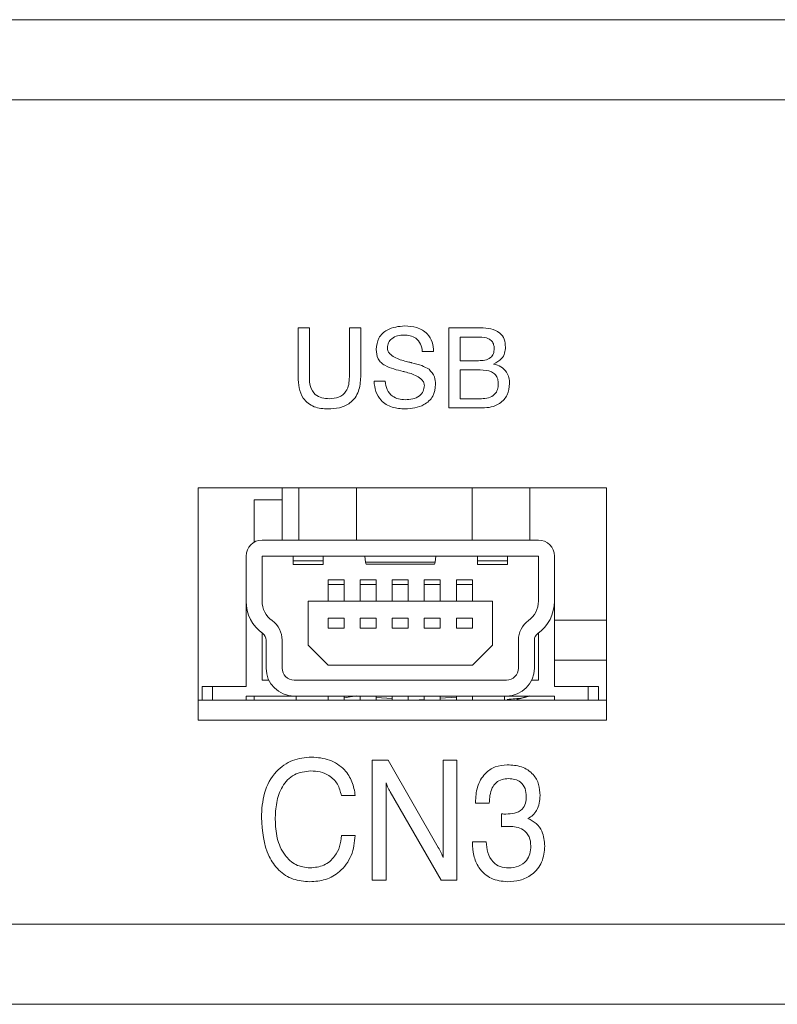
# Model space of a CAD drawing. Header units: millimetres. Extents: x 22 to 278, y 61 to 167.
# Tile 4 of 148: x 84.05 to 93.51, y 61.09 to 73.39. Entities that reach past the tile are written whole.
import ezdxf

# ---------------------------------------------------------------- set-up
doc = ezdxf.new("R2010")
doc.units = ezdxf.units.MM
doc.layers.get('0').update_dxf_attribs({"lineweight": 15})

msp = doc.modelspace()

# ---------------------------------------------------------------- linework, layer by layer
for p, q in [((122.9814, 73.3856), (60.4814, 73.3856)), ((123.9814, 72.3856), (59.4814, 72.3856)), ((87.5301, 69.5356), (87.6711, 69.5356)), ((87.5301, 68.9236), (87.5301, 69.5356)), ((87.6711, 69.5356), (87.6711, 68.9222)), ((88.1711, 69.5356), (88.3121, 69.5356)), ((88.1711, 68.9222), (88.1711, 69.5356)), ((88.3121, 69.5356), (88.3121, 68.9236)), ((89.4147, 69.5356), (89.8113, 69.5356)), ((89.4147, 68.5356), (89.4147, 69.5356)), ((89.7939, 69.4202), (89.5557, 69.4202)), ((89.5557, 69.4202), (89.5557, 69.1254)), ((89.2224, 69.2407), (89.0814, 69.2401)), ((89.5557, 69.1254), (89.7835, 69.1254)), ((89.8043, 69.01), (89.5557, 69.01)), ((89.5557, 69.01), (89.5557, 68.651)), ((88.4788, 68.8689), (88.6198, 68.8689)), ((89.5557, 68.651), (89.8191, 68.651)), ((89.8308, 68.5356), (89.4147, 68.5356)), ((91.3814, 67.5356), (86.2814, 67.5356)), ((86.2814, 67.5356), (86.2814, 64.6356)), ((87.3314, 66.8856), (87.3314, 67.5356)), ((87.538, 67.5356), (87.538, 66.8856)), ((88.2597, 67.5356), (88.2597, 66.8856)), ((89.703, 67.5356), (89.703, 66.8856)), ((90.4247, 67.5356), (90.4247, 66.8856)), ((91.3814, 64.6356), (91.3814, 67.5356)), ((87.3314, 67.3856), (86.9814, 67.3856)), ((86.9814, 67.3856), (86.9814, 66.8588)), ((87.0814, 66.8856), (90.5314, 66.8856)), ((86.8814, 66.6856), (86.8814, 66.123)), ((90.5314, 66.6856), (87.0814, 66.6856)), ((87.0814, 66.6856), (87.0814, 66.123)), ((87.4689, 66.627), (87.4689, 66.6856)), ((87.8439, 66.627), (87.8439, 66.6856)), ((88.3623, 66.6856), (88.3722, 66.6109)), ((89.2504, 66.6856), (89.2405, 66.6109)), ((89.7689, 66.627), (89.7689, 66.6856)), ((90.1439, 66.627), (90.1439, 66.6856)), ((90.5314, 66.123), (90.5314, 66.6856)), ((90.7314, 66.6856), (90.7314, 66.123)), ((87.4689, 66.627), (87.8439, 66.627)), ((87.4689, 66.5781), (87.4689, 66.627)), ((87.4689, 66.5781), (87.8439, 66.5781)), ((87.8439, 66.5781), (87.8439, 66.627)), ((88.3722, 66.6109), (89.2405, 66.6109)), ((88.3793, 66.5856), (89.2334, 66.5856)), ((90.1439, 66.627), (89.7689, 66.627)), ((89.7689, 66.5781), (89.7689, 66.627)), ((89.7689, 66.5781), (90.1439, 66.5781)), ((90.1439, 66.5781), (90.1439, 66.627)), ((88.1064, 66.3881), (87.9064, 66.3881)), ((87.9064, 66.3293), (87.9064, 66.3881)), ((87.9064, 66.3293), (88.1064, 66.3293)), ((87.9064, 66.1231), (87.9064, 66.3293)), ((88.1064, 66.3293), (88.1064, 66.3881)), ((88.1064, 66.1231), (88.1064, 66.3293)), ((88.5064, 66.3881), (88.3064, 66.3881)), ((88.3064, 66.3293), (88.3064, 66.3881)), ((88.3064, 66.3293), (88.5064, 66.3293)), ((88.3064, 66.1231), (88.3064, 66.3293)), ((88.5064, 66.3293), (88.5064, 66.3881)), ((88.5064, 66.1231), (88.5064, 66.3293)), ((88.9064, 66.3881), (88.7064, 66.3881)), ((88.7064, 66.3293), (88.7064, 66.3881)), ((88.7064, 66.3293), (88.9064, 66.3293)), ((88.7064, 66.1231), (88.7064, 66.3293)), ((88.9064, 66.3293), (88.9064, 66.3881)), ((88.9064, 66.1231), (88.9064, 66.3293)), ((89.3064, 66.3881), (89.1064, 66.3881)), ((89.1064, 66.3293), (89.1064, 66.3881)), ((89.1064, 66.3293), (89.3064, 66.3293)), ((89.1064, 66.1231), (89.1064, 66.3293)), ((89.3064, 66.3293), (89.3064, 66.3881)), ((89.3064, 66.1231), (89.3064, 66.3293)), ((89.7064, 66.3881), (89.5064, 66.3881)), ((89.5064, 66.3293), (89.5064, 66.3881)), ((89.5064, 66.3293), (89.7064, 66.3293)), ((89.5064, 66.1231), (89.5064, 66.3293)), ((89.7064, 66.3293), (89.7064, 66.3881)), ((89.7064, 66.1231), (89.7064, 66.3293)), ((86.8814, 66.123), (86.8814, 65.0556)), ((89.9564, 66.1231), (87.6564, 66.1231)), ((87.6564, 66.1231), (87.6564, 65.5731)), ((89.9564, 65.5731), (89.9564, 66.1231)), ((90.7314, 66.123), (90.7314, 65.0556)), ((87.9064, 65.9112), (88.1064, 65.9112)), ((87.9064, 65.7862), (87.9064, 65.9112)), ((88.1064, 65.7862), (88.1064, 65.9112)), ((88.3064, 65.7862), (88.3064, 65.9112)), ((88.3064, 65.9112), (88.5064, 65.9112)), ((88.5064, 65.7862), (88.5064, 65.9112)), ((88.7064, 65.7862), (88.7064, 65.9112)), ((88.7064, 65.9112), (88.9064, 65.9112)), ((88.9064, 65.7862), (88.9064, 65.9112)), ((89.1064, 65.9112), (89.3064, 65.9112)), ((89.1064, 65.7862), (89.1064, 65.9112)), ((89.3064, 65.7862), (89.3064, 65.9112)), ((89.5064, 65.7862), (89.5064, 65.9112)), ((89.5064, 65.9112), (89.7064, 65.9112)), ((89.7064, 65.7862), (89.7064, 65.9112)), ((90.7314, 65.8856), (91.3814, 65.8856)), ((87.0814, 65.723), (87.0814, 65.1356)), ((87.9064, 65.7862), (88.1064, 65.7862)), ((88.3064, 65.7862), (88.5064, 65.7862)), ((88.7064, 65.7862), (88.9064, 65.7862)), ((89.1064, 65.7862), (89.3064, 65.7862)), ((89.5064, 65.7862), (89.7064, 65.7862)), ((90.5314, 65.1356), (90.5314, 65.723)), ((87.1314, 65.6356), (87.1314, 65.2856)), ((87.3314, 65.2856), (87.3314, 65.6356)), ((87.6564, 65.5731), (87.9064, 65.3231)), ((89.7064, 65.3231), (89.9564, 65.5731)), ((90.2814, 65.6356), (90.2814, 65.2856)), ((90.4814, 65.2856), (90.4814, 65.6356)), ((87.9064, 65.3231), (89.7064, 65.3231)), ((91.3814, 65.3856), (90.7314, 65.3856)), ((87.0814, 65.1356), (87.1651, 65.1356)), ((90.1314, 65.1356), (87.4814, 65.1356)), ((90.4476, 65.1356), (90.5314, 65.1356)), ((86.3314, 65.0556), (86.3314, 64.8856)), ((86.4605, 65.0556), (86.3314, 65.0556)), ((86.4605, 65.0556), (86.4605, 64.8856)), ((86.8814, 65.0556), (86.4605, 65.0556)), ((91.1522, 65.0556), (90.7314, 65.0556)), ((91.1522, 65.0556), (91.1522, 64.8856)), ((91.2814, 65.0556), (91.1522, 65.0556)), ((91.2814, 64.8856), (91.2814, 65.0556)), ((86.2814, 64.8856), (91.3814, 64.8856)), ((87.4814, 64.9356), (86.8814, 64.9356)), ((86.8814, 64.9356), (86.8814, 64.8856)), ((86.9814, 64.9356), (86.9814, 64.8856)), ((87.4814, 64.9356), (90.1314, 64.9356)), ((87.5064, 64.9356), (87.5064, 64.8856)), ((87.9064, 64.8856), (87.9064, 64.9356)), ((87.9064, 64.8856), (87.9064, 64.9356)), ((88.1064, 64.9154), (88.2597, 64.9374)), ((88.1064, 64.8856), (88.1064, 64.9356)), ((88.2597, 64.9374), (88.3064, 64.9341)), ((88.3064, 64.8856), (88.3064, 64.9356)), ((88.5064, 64.8856), (88.5064, 64.9356)), ((88.5064, 64.9197), (88.7064, 64.9054)), ((88.7064, 64.8856), (88.7064, 64.9356)), ((88.9064, 64.8856), (88.9064, 64.9356)), ((88.9064, 64.891), (88.9814, 64.8856)), ((88.9814, 64.8856), (89.1064, 64.8946)), ((89.1064, 64.8856), (89.1064, 64.9356)), ((89.3064, 64.8856), (89.3064, 64.9356)), ((89.3064, 64.9089), (89.5064, 64.9233)), ((89.5064, 64.8856), (89.5064, 64.9356)), ((89.7064, 64.9356), (89.7064, 64.8856)), ((89.7064, 64.8856), (89.7064, 64.9356)), ((90.1064, 64.8856), (90.1064, 64.9356)), ((90.7314, 64.9356), (90.1314, 64.9356)), ((90.2314, 64.8856), (90.418, 64.9356)), ((90.7314, 64.9356), (90.7314, 64.8856)), ((86.2814, 64.6356), (91.3814, 64.6356)), ((88.4564, 64.1356), (88.6553, 64.1356)), ((88.4564, 62.6356), (88.4564, 64.1356)), ((88.6553, 64.1356), (89.2803, 63.0461)), ((89.341, 64.1356), (89.5141, 64.1356)), ((89.341, 62.9199), (89.341, 64.1356)), ((89.5141, 64.1356), (89.5141, 62.6356)), ((88.6294, 63.8514), (88.6294, 62.6356)), ((89.3172, 62.6356), (88.6793, 63.7405)), ((88.2448, 63.6933), (88.0717, 63.6933)), ((89.7448, 63.5972), (89.7448, 63.6074)), ((89.9179, 63.5972), (89.7448, 63.5972)), ((90.0705, 63.3042), (90.0714, 63.4643)), ((90.0769, 63.3051), (90.0705, 63.3042)), ((88.0717, 63.1933), (88.2448, 63.1933)), ((89.7064, 63.1164), (89.8794, 63.1164)), ((89.7064, 63.1059), (89.7064, 63.1164)), ((88.6294, 62.6356), (88.4564, 62.6356)), ((89.5141, 62.6356), (89.3172, 62.6356)), ((55.4814, 62.0856), (127.9814, 62.0856)), ((123.9814, 62.0856), (59.4814, 62.0856)), ((55.4814, 61.0856), (127.9814, 61.0856))]:
    msp.add_line(p, q)
for centre, radius, start, end in [((87.0814, 66.6856), 0.2, 90, 180), ((90.5314, 66.6856), 0.2, 0, 90), ((87.3814, 66.123), 0.5, 180, 234.31467), ((87.3814, 66.123), 0.3, 180, 234.31467), ((90.2314, 66.123), 0.3, 305.68533, 0), ((90.2314, 66.123), 0.5, 305.68533, 0), ((87.0314, 65.6356), 0.3, 0, 54.31467), ((90.5814, 65.6356), 0.3, 125.68533, 180), ((87.0314, 65.6356), 0.1, 0, 54.31467), ((90.5814, 65.6356), 0.1, 125.68533, 180), ((87.4814, 65.2856), 0.35, 180, 270), ((87.4814, 65.2856), 0.15, 180, 270), ((90.1314, 65.2856), 0.15, 270, 0), ((90.1314, 65.2856), 0.35, 270, 0)]:
    msp.add_arc(centre, radius, start, end)
for centre, start_param, end_param in [((88.3793, 66.8206), 2.6732264, 3.1415927), ((89.2334, 66.8206), 3.1415927, 3.6099589)]:
    msp.add_ellipse(centre, major_axis=(0, 0.235), ratio=0.0667479, start_param=start_param, end_param=end_param)
for points, knots in [([(88.5044, 69.2666), (88.5108, 69.3156), (88.5235, 69.4138), (88.6604, 69.5406), (88.7867, 69.5534), (88.8638, 69.5613)], [0, 0, 0, 0, 0.2800815, 0.5602487, 1, 1, 1, 1]), ([(88.8638, 69.5613), (88.9148, 69.558), (89.0164, 69.5516), (89.1421, 69.4751), (89.2128, 69.3607), (89.2192, 69.2808), (89.2224, 69.2407)], [0, 0, 0, 0, 0.2806505, 0.5597011, 0.7794924, 1, 1, 1, 1]), ([(89.8113, 69.5356), (89.8529, 69.5339), (89.9356, 69.5305), (90.0471, 69.486), (90.1128, 69.395), (90.1175, 69.3293), (90.1198, 69.2964)], [0, 0, 0, 0, 0.2812948, 0.5606356, 0.7797073, 1, 1, 1, 1]), ([(88.8552, 69.4459), (88.8276, 69.4444), (88.7725, 69.4413), (88.7014, 69.4083), (88.6526, 69.3528), (88.6478, 69.3092), (88.6455, 69.2874)], [0, 0, 0, 0, 0.28100678, 0.56085917, 0.7803651, 1, 1, 1, 1]), ([(89.0814, 69.2401), (89.077, 69.2723), (89.0684, 69.3363), (89.0078, 69.4082), (88.9309, 69.4419), (88.8805, 69.4446), (88.8552, 69.4459)], [0, 0, 0, 0, 0.2802657, 0.5588871, 0.7790956, 1, 1, 1, 1]), ([(89.9788, 69.2764), (89.9778, 69.2931), (89.9759, 69.3265), (89.9522, 69.3726), (89.8912, 69.4158), (89.834, 69.4184), (89.7939, 69.4202)], [0, 0, 0, 0, 0.18733028, 0.37390358, 0.5605021, 1, 1, 1, 1]), ([(88.8416, 68.9913), (88.763, 69.0102), (88.6648, 69.0337), (88.5637, 69.1), (88.5142, 69.1653), (88.5083, 69.2261), (88.5044, 69.2666)], [0, 0, 0, 0, 0.50094292, 0.62618825, 0.75126807, 1, 1, 1, 1]), ([(88.6455, 69.2874), (88.6469, 69.2743), (88.6497, 69.2482), (88.6791, 69.2034), (88.7556, 69.1506), (88.8314, 69.13), (88.882, 69.1163)], [0, 0, 0, 0, 0.1247901, 0.2498143, 0.4994931, 1, 1, 1, 1]), ([(89.7835, 69.1254), (89.8098, 69.1264), (89.8623, 69.1284), (89.9343, 69.1548), (89.975, 69.2138), (89.9775, 69.2555), (89.9788, 69.2764)], [0, 0, 0, 0, 0.2813694, 0.5605595, 0.7794578, 1, 1, 1, 1]), ([(90.1198, 69.2964), (90.118, 69.2705), (90.1144, 69.2187), (90.0685, 69.134), (90.0083, 69.1029), (89.9716, 69.0839)], [0, 0, 0, 0, 0.28102073, 0.56145673, 1, 1, 1, 1]), ([(88.882, 69.1163), (88.8921, 69.1138), (88.91, 69.1092), (88.928, 69.1049), (88.9359, 69.1029)], [0, 0, 0, 0, 0.55999938, 1, 1, 1, 1]), ([(88.9359, 69.1029), (88.9386, 69.1024), (88.9434, 69.1014), (88.9481, 69.1001), (88.9501, 69.0995)], [0, 0, 0, 0, 0.55993953, 1, 1, 1, 1]), ([(88.9501, 69.0995), (88.9926, 69.0899), (89.0683, 69.0727), (89.1358, 69.0347), (89.1655, 69.018)], [0, 0, 0, 0, 0.5609071, 1, 1, 1, 1]), ([(89.1655, 69.018), (89.1923, 68.988), (89.2404, 68.9343), (89.2457, 68.863), (89.248, 68.8315)], [0, 0, 0, 0, 0.5582843, 1, 1, 1, 1]), ([(90.0301, 68.8361), (90.029, 68.8565), (90.0268, 68.8972), (89.9982, 68.9537), (89.9228, 69.0054), (89.8532, 69.0081), (89.8043, 69.01)], [0, 0, 0, 0, 0.187325, 0.3738305, 0.560332, 1, 1, 1, 1]), ([(89.9716, 69.0839), (90.0031, 69.0754), (90.066, 69.0585), (90.1327, 68.9928), (90.1665, 68.9155), (90.1696, 68.8646), (90.1711, 68.8391)], [0, 0, 0, 0, 0.2799752, 0.5592269, 0.7794494, 1, 1, 1, 1]), ([(87.9045, 68.5228), (87.8452, 68.5264), (87.7274, 68.5336), (87.5898, 68.6411), (87.5364, 68.7855), (87.5322, 68.8775), (87.5301, 68.9236)], [0, 0, 0, 0, 0.2805654, 0.558332, 0.7787362, 1, 1, 1, 1]), ([(87.6711, 68.9222), (87.6728, 68.8826), (87.6763, 68.8038), (87.7317, 68.7008), (87.8273, 68.6558), (87.8894, 68.6526), (87.9205, 68.651)], [0, 0, 0, 0, 0.2811563, 0.5592891, 0.7790219, 1, 1, 1, 1]), ([(88.3121, 68.9236), (88.3085, 68.8622), (88.3012, 68.7398), (88.1962, 68.593), (88.0483, 68.5299), (87.9525, 68.5252), (87.9045, 68.5228)], [0, 0, 0, 0, 0.2806297, 0.5587355, 0.7789096, 1, 1, 1, 1]), ([(87.9205, 68.651), (87.9605, 68.6534), (88.0399, 68.6581), (88.1324, 68.7314), (88.1669, 68.8291), (88.1697, 68.8912), (88.1711, 68.9222)], [0, 0, 0, 0, 0.2805967, 0.5581829, 0.7786934, 1, 1, 1, 1]), ([(88.864, 68.9861), (88.8598, 68.987), (88.8523, 68.9886), (88.8448, 68.9905), (88.8416, 68.9913)], [0, 0, 0, 0, 0.5600021, 1, 1, 1, 1]), ([(89.107, 68.8157), (89.1054, 68.8289), (89.1021, 68.8554), (89.0706, 68.8996), (88.9921, 68.9513), (88.9153, 68.9722), (88.864, 68.9861)], [0, 0, 0, 0, 0.1246741, 0.2496046, 0.4993263, 1, 1, 1, 1]), ([(88.8678, 68.5228), (88.8128, 68.5261), (88.703, 68.5326), (88.566, 68.6147), (88.4925, 68.7398), (88.4834, 68.8259), (88.4788, 68.8689)], [0, 0, 0, 0, 0.2806572, 0.5594293, 0.7792976, 1, 1, 1, 1]), ([(88.6198, 68.8689), (88.6238, 68.8331), (88.6316, 68.7616), (88.6998, 68.6826), (88.7841, 68.6431), (88.8401, 68.6398), (88.8682, 68.6382)], [0, 0, 0, 0, 0.2799175, 0.5588303, 0.7791028, 1, 1, 1, 1]), ([(89.248, 68.8315), (89.2416, 68.7796), (89.2287, 68.6758), (89.0827, 68.5428), (88.9493, 68.5304), (88.8678, 68.5228)], [0, 0, 0, 0, 0.2800099, 0.560069, 1, 1, 1, 1]), ([(88.8682, 68.6382), (88.8995, 68.6397), (88.962, 68.6427), (89.0435, 68.6784), (89.0991, 68.7414), (89.1044, 68.7909), (89.107, 68.8157)], [0, 0, 0, 0, 0.2811235, 0.5609486, 0.7803381, 1, 1, 1, 1]), ([(89.8191, 68.651), (89.8491, 68.6525), (89.9088, 68.6554), (89.9856, 68.6965), (90.0256, 68.7655), (90.0286, 68.8125), (90.0301, 68.8361)], [0, 0, 0, 0, 0.2809946, 0.5598096, 0.7793702, 1, 1, 1, 1]), ([(90.1711, 68.8391), (90.1662, 68.7906), (90.1564, 68.6937), (90.0597, 68.5899), (89.9443, 68.5417), (89.8686, 68.5376), (89.8308, 68.5356)], [0, 0, 0, 0, 0.2796183, 0.5584201, 0.7789145, 1, 1, 1, 1]), ([(90.1421, 64.8943), (90.2063, 64.8986), (90.3008, 64.9049), (90.3946, 64.9295), (90.4247, 64.9374)], [0, 0, 0, 0, 0.6788595, 1, 1, 1, 1]), ([(87.0717, 63.4184), (87.0779, 63.5221), (87.0902, 63.7291), (87.231, 63.991), (87.4544, 64.1526), (87.6177, 64.1669), (87.6994, 64.1741)], [0, 0, 0, 0, 0.2808116, 0.5602862, 0.7798963, 1, 1, 1, 1]), ([(87.6994, 64.1741), (87.7751, 64.1681), (87.9262, 64.1562), (88.1072, 64.0346), (88.2148, 63.8691), (88.2348, 63.7519), (88.2448, 63.6933)], [0, 0, 0, 0, 0.2801497, 0.5593835, 0.7794726, 1, 1, 1, 1]), ([(87.6889, 64.001), (87.6173, 63.9929), (87.5096, 63.9808), (87.3965, 63.8909), (87.3112, 63.7773), (87.2532, 63.6054), (87.2476, 63.4639), (87.2448, 63.3931)], [0, 0, 0, 0, 0.2485502, 0.3737852, 0.4991207, 0.7492031, 1, 1, 1, 1]), ([(88.0717, 63.6933), (88.0589, 63.7426), (88.0332, 63.8409), (87.9299, 63.9449), (87.8081, 63.9948), (87.7287, 63.9989), (87.6889, 64.001)], [0, 0, 0, 0, 0.2799982, 0.5590156, 0.7792744, 1, 1, 1, 1]), ([(89.7448, 63.6074), (89.7489, 63.6724), (89.757, 63.8023), (89.8479, 63.9654), (89.9892, 64.0647), (90.0917, 64.0735), (90.143, 64.0779)], [0, 0, 0, 0, 0.28071492, 0.56006789, 0.77976901, 1, 1, 1, 1]), ([(90.143, 64.0779), (90.2028, 64.0742), (90.322, 64.0667), (90.4683, 63.9728), (90.5437, 63.8345), (90.5496, 63.7408), (90.5525, 63.6939)], [0, 0, 0, 0, 0.2805988, 0.5594281, 0.7792944, 1, 1, 1, 1]), ([(88.6793, 63.7405), (88.6687, 63.7606), (88.6497, 63.7965), (88.6356, 63.8346), (88.6294, 63.8514)], [0, 0, 0, 0, 0.5599626, 1, 1, 1, 1]), ([(90.1592, 63.9048), (90.1313, 63.9031), (90.0758, 63.8997), (90.0002, 63.8587), (89.9271, 63.7588), (89.9217, 63.6638), (89.9179, 63.5972)], [0, 0, 0, 0, 0.1873028, 0.3739744, 0.5607632, 1, 1, 1, 1]), ([(90.3794, 63.6822), (90.3774, 63.7157), (90.3733, 63.7826), (90.3171, 63.8629), (90.2378, 63.9005), (90.1854, 63.9034), (90.1592, 63.9048)], [0, 0, 0, 0, 0.2806068, 0.5590887, 0.7791109, 1, 1, 1, 1]), ([(90.1249, 63.4625), (90.1611, 63.4637), (90.2331, 63.466), (90.331, 63.5097), (90.3752, 63.5968), (90.378, 63.6537), (90.3794, 63.6822)], [0, 0, 0, 0, 0.2814287, 0.5597855, 0.7791245, 1, 1, 1, 1]), ([(90.5525, 63.6939), (90.5462, 63.6289), (90.5373, 63.5381), (90.4654, 63.4454), (90.4221, 63.4192), (90.4005, 63.406)], [0, 0, 0, 0, 0.5578928, 0.7788958, 1, 1, 1, 1]), ([(87.6766, 62.6164), (87.6058, 62.6222), (87.4642, 62.6337), (87.281, 62.7531), (87.1019, 63.009), (87.0842, 63.2496), (87.0717, 63.4184)], [0, 0, 0, 0, 0.187045, 0.3736855, 0.5608383, 1, 1, 1, 1]), ([(87.2448, 63.3931), (87.2489, 63.3151), (87.257, 63.1593), (87.3455, 62.9574), (87.4961, 62.812), (87.6195, 62.797), (87.6811, 62.7895)], [0, 0, 0, 0, 0.2810713, 0.5610802, 0.7806543, 1, 1, 1, 1]), ([(90.0714, 63.4643), (90.0814, 63.4637), (90.0992, 63.4626), (90.1171, 63.4626), (90.1249, 63.4625)], [0, 0, 0, 0, 0.5599955, 1, 1, 1, 1]), ([(90.4005, 63.406), (90.4365, 63.3878), (90.5087, 63.3513), (90.5955, 63.2297), (90.6046, 63.1256), (90.6102, 63.062)], [0, 0, 0, 0, 0.2804293, 0.5605472, 1, 1, 1, 1]), ([(90.164, 63.3087), (90.1477, 63.3083), (90.1186, 63.3075), (90.0896, 63.3058), (90.0769, 63.3051)], [0, 0, 0, 0, 0.55998322, 1, 1, 1, 1]), ([(90.4371, 63.0632), (90.4338, 63.1026), (90.4271, 63.1811), (90.3502, 63.267), (90.2558, 63.3042), (90.1946, 63.3072), (90.164, 63.3087)], [0, 0, 0, 0, 0.28002155, 0.55837244, 0.77887592, 1, 1, 1, 1]), ([(88.2448, 63.1933), (88.2347, 63.1087), (88.2144, 62.9397), (88.0692, 62.7427), (87.8767, 62.631), (87.7433, 62.6213), (87.6766, 62.6164)], [0, 0, 0, 0, 0.2802903, 0.5595056, 0.7795158, 1, 1, 1, 1]), ([(87.6811, 62.7895), (87.7401, 62.7955), (87.8581, 62.8077), (87.9876, 62.9198), (88.0575, 63.0554), (88.067, 63.1473), (88.0717, 63.1933)], [0, 0, 0, 0, 0.2796735, 0.5589015, 0.7792019, 1, 1, 1, 1]), ([(90.1433, 62.6164), (90.0735, 62.6236), (89.9342, 62.638), (89.7858, 62.7774), (89.715, 62.9426), (89.7092, 63.0514), (89.7064, 63.1059)], [0, 0, 0, 0, 0.2795865, 0.5583867, 0.7789318, 1, 1, 1, 1]), ([(89.8794, 63.1164), (89.8828, 63.0708), (89.8895, 62.98), (89.951, 62.8636), (90.0529, 62.7973), (90.1247, 62.7921), (90.1607, 62.7895)], [0, 0, 0, 0, 0.280995, 0.5601234, 0.7796029, 1, 1, 1, 1]), ([(89.2803, 63.0461), (89.2933, 63.0233), (89.3164, 62.9826), (89.3335, 62.939), (89.341, 62.9199)], [0, 0, 0, 0, 0.5601228, 1, 1, 1, 1]), ([(90.6102, 63.062), (90.604, 62.9935), (90.5915, 62.8567), (90.4644, 62.703), (90.3039, 62.6262), (90.1969, 62.6196), (90.1433, 62.6164)], [0, 0, 0, 0, 0.2799136, 0.5588674, 0.7791485, 1, 1, 1, 1]), ([(90.1607, 62.7895), (90.2021, 62.7926), (90.2847, 62.7988), (90.3821, 62.8695), (90.4311, 62.966), (90.4351, 63.0308), (90.4371, 63.0632)], [0, 0, 0, 0, 0.280357, 0.5591676, 0.7791741, 1, 1, 1, 1])]:
    msp.add_open_spline(points, degree=3, knots=knots)

doc.saveas('drawing.dxf')
